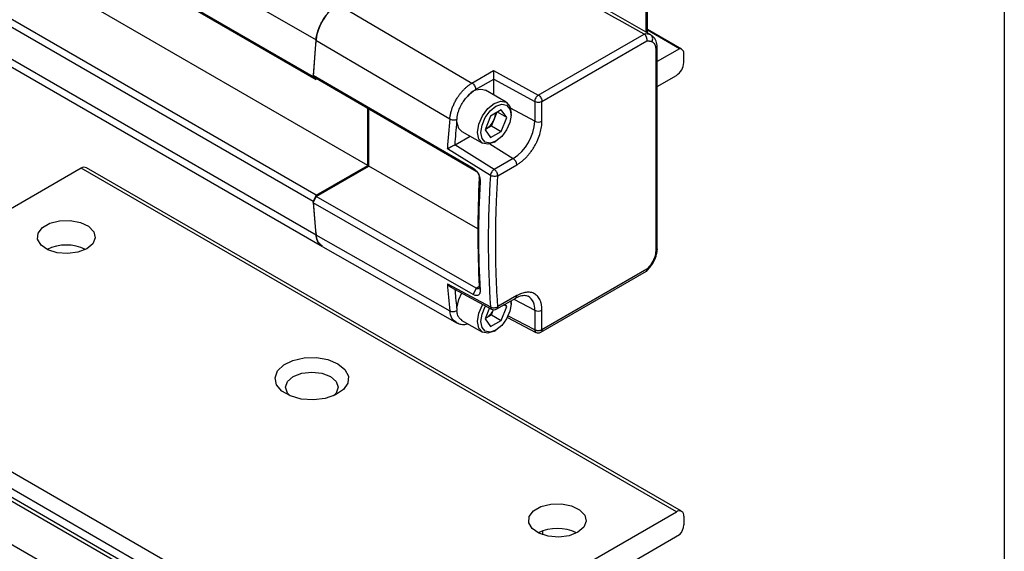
# Model space of a CAD drawing. Header units: millimetres. Extents: x 16 to 683, y 16 to 524.
# Tile 16 of 17: x 644 to 683, y 341 to 362. Entities that reach past the tile are written whole.
import ezdxf

# ---------------------------------------------------------------- set-up
doc = ezdxf.new("R2010")
doc.units = ezdxf.units.MM
doc.header["$LTSCALE"] = 2.5
doc.layers.add('TEXT', color=140, linetype='Continuous', lineweight=25)

msp = doc.modelspace()

# ---------------------------------------------------------------- linework, layer by layer
for p, q in [((431.453, 490.364), (655.37, 361.1)), ((431.341, 488.918), (655.258, 359.654)), ((431.459, 488.806), (655.376, 359.541)), ((657.428, 356.133), (433.511, 485.397)), ((655.258, 354.7), (431.341, 483.965)), ((655.376, 354.948), (431.459, 484.213)), ((431.453, 482.648), (655.37, 353.383)), ((431.706, 482.188), (655.624, 352.924)), ((432.331, 462.925), (656.249, 333.661)), ((668.624, 361.3), (661.898, 365.182)), ((668.49, 361.377), (668.49, 362.608)), ((656.246, 362.51), (661.545, 359.391)), ((668.429, 362.523), (668.429, 361.412)), ((669.848, 360.737), (668.49, 361.521)), ((669.769, 360.756), (668.49, 361.495)), ((655.367, 361.098), (660.665, 357.978)), ((664.172, 358.917), (668.358, 361.335)), ((664.318, 358.663), (668.476, 361.063)), ((668.82, 360.736), (668.82, 352.744)), ((668.881, 352.829), (668.881, 360.821)), ((669.769, 360.756), (668.881, 360.244)), ((669.935, 360.206), (669.935, 360.546)), ((661.545, 359.391), (662.403, 359.887)), ((662.403, 359.887), (664.172, 358.917)), ((655.258, 359.654), (655.376, 359.541)), ((655.259, 359.705), (661.593, 356.021)), ((655.376, 359.593), (655.259, 359.705)), ((655.376, 359.593), (661.71, 355.909)), ((661.691, 359.137), (662.407, 359.549)), ((662.407, 359.549), (664.028, 358.66)), ((662.407, 358.917), (662.407, 359.549)), ((668.881, 359.257), (669.64, 359.695)), ((662.898, 358.634), (662.08, 359.106)), ((657.428, 356.133), (657.428, 358.399)), ((657.457, 356.099), (657.457, 358.382)), ((662.708, 358.332), (662.283, 358.086)), ((662.921, 358.029), (662.708, 358.332)), ((664.028, 357.88), (663.067, 358.398)), ((664.028, 358.66), (664.028, 357.88)), ((664.318, 357.883), (664.318, 358.663)), ((662.283, 358.086), (662.07, 357.538)), ((662.325, 357.702), (662.431, 357.976)), ((662.431, 357.976), (662.529, 358.228)), ((662.921, 358.029), (662.552, 358.242)), ((662.708, 357.481), (662.921, 358.029)), ((663.092, 358.128), (663.092, 358.205)), ((662.07, 357.538), (662.283, 357.236)), ((662.112, 357.579), (662.079, 357.562)), ((662.079, 357.56), (662.112, 357.579)), ((662.112, 357.579), (662.325, 357.702)), ((662.325, 357.702), (662.708, 357.481)), ((660.877, 356.951), (661.47, 357.293)), ((661.143, 357.482), (661.96, 357.01)), ((662.283, 357.236), (662.708, 357.481)), ((662.276, 355.736), (660.572, 356.794)), ((662.428, 355.974), (660.865, 356.945)), ((662.249, 356.981), (663.178, 356.408)), ((662.429, 357.056), (662.495, 357.095)), ((663.178, 356.408), (662.428, 355.974)), ((646.07, 356.019), (634.285, 349.215)), ((669.64, 342.412), (646.07, 356.019)), ((669.848, 342.433), (646.278, 356.039)), ((655.376, 354.948), (657.428, 356.133)), ((655.376, 354.897), (657.457, 356.099)), ((661.777, 353.622), (657.457, 356.099)), ((661.71, 355.909), (661.593, 356.021)), ((662.57, 355.722), (663.32, 356.156)), ((661.866, 355.498), (661.836, 355.642)), ((655.376, 354.948), (655.258, 354.7)), ((655.259, 354.649), (655.376, 354.897)), ((661.71, 351.265), (655.376, 354.897)), ((661.593, 351.017), (655.259, 354.649)), ((655.367, 353.382), (660.665, 350.372)), ((655.638, 352.912), (660.957, 349.889)), ((664.275, 349.523), (668.462, 351.941)), ((668.476, 352.019), (664.318, 349.618)), ((660.572, 351.448), (662.276, 350.528)), ((660.714, 351.312), (662.325, 350.442)), ((661.836, 351.338), (661.71, 351.265)), ((661.836, 351.339), (661.866, 351.177)), ((661.71, 351.265), (661.593, 351.017)), ((663.32, 350.974), (662.57, 350.541)), ((662.527, 350.446), (663.277, 350.879)), ((662.708, 349.996), (662.921, 350.544)), ((662.921, 350.544), (662.809, 350.609)), ((662.921, 350.544), (662.856, 350.636)), ((663.09, 350.771), (663.092, 350.72)), ((663.092, 350.643), (663.092, 350.72)), ((663.206, 350.838), (664.028, 350.395)), ((663.274, 350.877), (663.277, 350.879)), ((662.239, 350.489), (662.07, 350.053)), ((662.112, 350.094), (662.325, 350.217)), ((662.325, 350.217), (662.403, 350.419)), ((662.325, 350.217), (662.708, 349.996)), ((664.028, 349.615), (662.969, 350.175)), ((664.028, 350.395), (664.028, 349.615)), ((664.318, 349.618), (664.318, 350.398)), ((661.123, 350.008), (661.96, 349.525)), ((662.07, 350.053), (662.283, 349.751)), ((662.112, 350.094), (662.079, 350.077)), ((662.079, 350.075), (662.112, 350.094)), ((662.283, 349.751), (662.708, 349.996)), ((662.949, 350.113), (664.073, 349.519)), ((662.429, 349.571), (662.495, 349.61)), ((664.073, 349.519), (664.071, 349.52)), ((634.285, 349.215), (657.855, 335.609)), ((657.56, 335.098), (633.99, 348.705)), ((657.56, 334.758), (633.99, 348.365)), ((634.076, 348.174), (657.647, 334.567)), ((657.855, 335.609), (669.64, 342.412)), ((669.935, 342.242), (669.935, 341.902)), ((664.337, 341.653), (664.337, 341.505)), ((669.769, 341.5), (657.727, 334.548))]:
    msp.add_line(p, q)
at = {"flags": 128}
for points in [[(662.429, 357.056), (662.429, 357.056), (662.175, 356.968), (661.96, 357.01), (661.817, 357.175), (661.766, 357.439), (661.817, 357.761), (661.96, 358.093), (662.175, 358.383), (662.429, 358.587), (662.683, 358.676), (662.898, 358.634), (663.042, 358.468), (663.092, 358.205), (663.092, 358.205)], [(663.092, 358.128), (663.047, 357.838), (662.917, 357.54), (662.724, 357.279), (662.495, 357.095), (662.267, 357.015), (662.073, 357.053), (661.944, 357.202), (661.899, 357.439), (661.944, 357.729), (662.073, 358.027), (662.267, 358.288), (662.495, 358.473), (662.724, 358.552), (662.917, 358.514), (663.047, 358.365), (663.092, 358.128)], [(661.143, 357.482), (661.025, 357.599), (660.95, 357.861)], [(646.291, 352.83), (645.943, 352.692), (645.534, 352.637), (645.116, 352.67), (644.749, 352.789), (644.48, 352.976), (644.346, 353.206), (644.365, 353.449), (644.535, 353.671), (644.833, 353.843), (645.218, 353.941), (645.639, 353.953), (646.038, 353.875), (646.362, 353.72), (646.567, 353.508), (646.625, 353.267), (646.529, 353.03), (646.291, 352.83)], [(660.95, 350.478), (661.025, 350.826), (661.143, 351.08)], [(662.429, 349.571), (662.429, 349.571), (662.175, 349.483), (661.96, 349.525), (661.817, 349.69), (661.766, 349.954), (661.817, 350.276), (661.96, 350.608), (661.974, 350.631)], [(663.081, 350.766), (663.092, 350.643), (663.047, 350.353), (662.917, 350.055), (662.724, 349.794), (662.495, 349.61), (662.267, 349.53), (662.073, 349.568), (661.944, 349.717), (661.899, 349.954), (661.944, 350.244), (662.073, 350.542), (662.089, 350.569)], [(656.235, 348.28), (656.513, 348.054), (656.65, 347.789), (656.631, 347.512), (656.456, 347.254), (656.146, 347.042), (655.733, 346.9), (655.264, 346.844), (654.787, 346.878), (654.356, 347), (654.016, 347.195), (653.806, 347.444), (653.746, 347.719), (653.845, 347.991), (654.09, 348.229), (654.457, 348.408), (654.904, 348.509), (655.384, 348.52), (655.844, 348.441), (656.235, 348.28)], [(654.467, 347.77), (654.805, 347.9), (655.203, 347.946), (655.602, 347.9), (655.94, 347.77), (656.166, 347.575), (656.245, 347.344), (656.166, 347.114), (656.062, 347.004)], [(654.344, 347.004), (654.241, 347.114), (654.162, 347.344), (654.241, 347.575), (654.467, 347.77)], [(665.736, 341.604), (665.389, 341.467), (664.979, 341.411), (664.562, 341.445), (664.194, 341.563), (663.925, 341.75), (663.791, 341.98), (663.811, 342.223), (663.981, 342.446), (664.278, 342.618), (664.664, 342.716), (665.084, 342.727), (665.484, 342.65), (665.808, 342.494), (666.012, 342.282), (666.071, 342.041), (665.974, 341.805), (665.736, 341.604)]]:
    msp.add_lwpolyline(points, dxfattribs=at)
for centre, radius, start, end in [((657.304, 360.876), 1.947, 122.8418, 173.3959), ((700.047, 356.916), 44.873, 174.6496, 176.5019), ((700.09, 356.91), 44.918, 174.6503, 176.4328), ((668.428, 360.849), 0.491, 66.5421, 98.235), ((669.758, 360.577), 0.179, 349.9745, 86.6766), ((669.295, 360.235), 0.64, 302.6055, 357.3945), ((661.88, 358.529), 0.61, 70.8651, 145.5589), ((664.343, 358.647), 0.315, 149.7774, 177.6309), ((664.344, 358.661), 0.309, 123.8344, 152.0782), ((705.474, 353.841), 44.999, 174.7252, 176.2377), ((661.681, 358.253), 0.799, 302.638, 339.7729), ((661.793, 358.233), 0.688, 338.062, 357.2379), ((662.182, 357.964), 1.848, 302.6055, 357.3945), ((664.17, 358.169), 0.322, 243.854, 297.3007), ((662.999, 356.14), 0.322, 2.6952, 56.15), ((646.192, 355.848), 0.21, 65.6929, 125.6176), ((662.59, 355.711), 0.309, 121.6327, 148.5773), ((700.888, 353.49), 39.111, 176.846, 183.154), ((701.449, 353.132), 39.259, 176.1973, 183.8027), ((662.593, 355.697), 0.319, 146.6121, 172.9983), ((689.139, 356.916), 33.953, 183.7408, 185.9716), ((689.094, 356.91), 33.911, 183.8226, 185.9724), ((655.959, 353.403), 0.589, 181.8987, 229.0229), ((645.481, 351.224), 1.755, 64.2129, 115.7871), ((694.325, 353.841), 33.838, 184.0555, 185.8846), ((663.218, 350.963), 0.103, 305.1375, 6.1747), ((663.444, 350.461), 0.588, 353.546, 56.7054), ((662.379, 350.53), 0.103, 180.8881, 239.314), ((661.707, 350.742), 0.764, 302.0334, 334.9894), ((662.423, 350.626), 0.208, 241.6329, 299.8744), ((664.17, 350.684), 0.322, 243.854, 297.3007), ((664.133, 349.605), 0.106, 174.5759, 233.6602), ((664.17, 349.703), 0.208, 242.1394, 299.8269), ((669.755, 342.271), 0.182, 350.786, 129.2033), ((664.926, 339.999), 1.755, 64.2129, 115.7871), ((669.29, 341.933), 0.646, 317.8603, 357.2306)]:
    msp.add_arc(centre, radius, start, end)
msp.add_ellipse((762.329, 305.764), major_axis=(101.309, -59.501), ratio=0.007557, start_param=2.763056, end_param=3.137304)
for points, knots in [([(655.367, 361.098), (655.373, 361.164), (655.384, 361.231), (655.416, 361.366), (655.436, 361.436), (655.485, 361.575), (655.514, 361.644), (655.58, 361.779), (655.617, 361.846), (655.697, 361.975), (655.74, 362.037), (655.831, 362.154), (655.88, 362.21), (655.98, 362.312), (656.032, 362.358), (656.137, 362.442), (656.191, 362.479), (656.246, 362.51)], [0, 0, 0, 0, 0.125, 0.125, 0.25, 0.25, 0.375, 0.375, 0.5, 0.5, 0.625, 0.625, 0.75, 0.75, 0.875, 0.875, 1, 1, 1, 1]), ([(668.476, 361.063), (668.477, 361.072), (668.479, 361.088), (668.479, 361.114), (668.477, 361.138), (668.473, 361.161), (668.468, 361.182), (668.461, 361.201), (668.452, 361.226), (668.436, 361.256), (668.412, 361.29), (668.386, 361.317), (668.366, 361.33), (668.358, 361.335)], [0, 0, 0, 0, 0.085631, 0.166445, 0.242445, 0.313636, 0.380022, 0.44161, 0.498408, 0.621692, 0.748033, 0.888381, 1, 1, 1, 1]), ([(668.476, 361.063), (668.488, 361.064), (668.511, 361.065), (668.546, 361.064), (668.585, 361.059), (668.628, 361.05), (668.658, 361.037), (668.673, 361.031)], [0, 0, 0, 0, 0.166672, 0.333346, 0.500026, 0.75002, 1, 1, 1, 1]), ([(668.673, 361.031), (668.698, 361.079), (668.708, 361.136), (668.69, 361.236), (668.662, 361.278), (668.624, 361.3)], [0, 0, 0, 0, 0.5, 0.5, 1, 1, 1, 1]), ([(668.624, 361.3), (668.654, 361.285), (668.689, 361.268), (668.713, 361.233), (668.716, 361.229)], [0, 0, 0, 0, 0.861773, 1, 1, 1, 1]), ([(668.881, 360.821), (668.879, 360.862), (668.875, 360.944), (668.84, 361.057), (668.787, 361.158), (668.738, 361.209), (668.713, 361.235)], [0, 0, 0, 0, 0.2439, 0.493672, 0.746509, 1, 1, 1, 1]), ([(668.673, 361.031), (668.719, 361.01), (668.756, 360.973), (668.807, 360.871), (668.82, 360.807), (668.82, 360.736)], [0, 0, 0, 0, 0.5, 0.5, 1, 1, 1, 1]), ([(668.82, 360.736), (668.836, 360.748), (668.869, 360.773), (668.886, 360.805), (668.881, 360.821), (668.881, 360.821)], [0, 0, 0, 0, 0.498868, 0.997736, 1, 1, 1, 1]), ([(662.407, 359.549), (662.407, 359.55), (662.407, 359.571), (662.407, 359.625), (662.407, 359.698), (662.406, 359.757), (662.405, 359.801), (662.404, 359.846), (662.404, 359.872), (662.403, 359.887)], [0, 0, 0, 0, 0.002244, 0.197841, 0.424837, 0.547248, 0.68857, 0.816907, 1, 1, 1, 1]), ([(660.665, 357.978), (660.667, 357.998), (660.672, 358.039), (660.682, 358.102), (660.695, 358.167), (660.711, 358.233), (660.73, 358.302), (660.753, 358.371), (660.779, 358.441), (660.808, 358.512), (660.841, 358.583), (660.876, 358.654), (660.914, 358.724), (660.962, 358.803), (661.021, 358.893), (661.094, 358.991), (661.175, 359.086), (661.262, 359.176), (661.353, 359.258), (661.448, 359.332), (661.513, 359.371), (661.545, 359.391)], [0, 0, 0, 0, 0.0383382, 0.0774668, 0.1173449, 0.1579248, 0.1991524, 0.2409671, 0.2833022, 0.3260855, 0.3692395, 0.4126828, 0.4563303, 0.5000946, 0.5654583, 0.6336122, 0.7041582, 0.7766242, 0.8504759, 0.9251346, 1, 1, 1, 1]), ([(661.545, 359.391), (661.583, 359.369), (661.621, 359.328), (661.675, 359.234), (661.691, 359.181), (661.691, 359.137)], [0, 0, 0, 0, 0.5, 0.5, 1, 1, 1, 1]), ([(660.954, 357.957), (660.954, 357.973), (660.955, 358.006), (660.961, 358.059), (660.97, 358.116), (660.982, 358.175), (660.999, 358.236), (661.019, 358.301), (661.044, 358.367), (661.08, 358.45), (661.133, 358.553), (661.199, 358.658), (661.263, 358.746), (661.32, 358.814), (661.358, 358.855), (661.377, 358.874)], [0, 0, 0, 0, 0.054568, 0.111282, 0.170104, 0.231003, 0.293956, 0.358941, 0.425928, 0.494872, 0.615699, 0.7473, 0.836818, 0.921048, 1, 1, 1, 1]), ([(664.172, 358.917), (664.21, 358.895), (664.248, 358.854), (664.302, 358.76), (664.318, 358.707), (664.318, 358.663)], [0, 0, 0, 0, 0.5, 0.5, 1, 1, 1, 1]), ([(664.318, 358.663), (664.28, 358.641), (664.227, 358.628), (664.121, 358.627), (664.067, 358.639), (664.028, 358.66)], [0, 0, 0, 0, 0.5, 0.5, 1, 1, 1, 1]), ([(660.665, 357.978), (660.682, 357.968), (660.703, 357.959), (660.752, 357.945), (660.78, 357.94), (660.836, 357.935), (660.864, 357.936), (660.914, 357.943), (660.936, 357.949), (660.954, 357.957)], [0, 0, 0, 0, 0.25, 0.25, 0.5, 0.5, 0.75, 0.75, 1, 1, 1, 1]), ([(663.32, 356.156), (663.338, 356.166), (663.374, 356.188), (663.428, 356.224), (663.481, 356.263), (663.534, 356.305), (663.586, 356.35), (663.637, 356.398), (663.703, 356.463), (663.781, 356.549), (663.869, 356.659), (663.951, 356.776), (664.027, 356.9), (664.095, 357.026), (664.176, 357.199), (664.252, 357.413), (664.297, 357.619), (664.313, 357.758), (664.317, 357.833), (664.318, 357.869), (664.318, 357.883)], [0, 0, 0, 0, 0.034297, 0.068595, 0.102892, 0.137189, 0.171487, 0.205784, 0.240081, 0.305071, 0.370066, 0.435125, 0.500166, 0.565492, 0.630155, 0.760076, 0.879937, 0.939684, 0.977073, 1, 1, 1, 1]), ([(660.572, 356.794), (660.576, 356.796), (660.587, 356.802), (660.611, 356.815), (660.655, 356.838), (660.71, 356.867), (660.765, 356.895), (660.802, 356.914), (660.836, 356.931), (660.855, 356.94), (660.865, 356.945)], [0, 0, 0, 0, 0.057613, 0.152587, 0.309202, 0.572076, 0.695396, 0.805104, 0.904915, 1, 1, 1, 1]), ([(661.593, 356.021), (661.602, 356.015), (661.621, 356.004), (661.648, 355.982), (661.675, 355.958), (661.711, 355.922), (661.752, 355.87), (661.795, 355.799), (661.829, 355.722), (661.853, 355.645), (661.866, 355.568), (661.866, 355.521), (661.866, 355.498)], [0, 0, 0, 0, 0.061284, 0.122069, 0.18294, 0.244478, 0.371199, 0.497628, 0.624367, 0.752102, 0.876089, 1, 1, 1, 1]), ([(662.57, 355.722), (662.57, 355.729), (662.569, 355.742), (662.567, 355.761), (662.563, 355.777), (662.557, 355.8), (662.547, 355.83), (662.529, 355.866), (662.507, 355.899), (662.483, 355.929), (662.456, 355.955), (662.437, 355.968), (662.428, 355.974)], [0, 0, 0, 0, 0.076481, 0.14369, 0.201581, 0.250212, 0.383534, 0.500139, 0.630498, 0.750068, 0.876821, 1, 1, 1, 1]), ([(661.71, 355.909), (661.717, 355.904), (661.731, 355.895), (661.752, 355.876), (661.772, 355.853), (661.791, 355.826), (661.808, 355.796), (661.823, 355.757), (661.837, 355.704), (661.837, 355.665), (661.836, 355.642)], [0, 0, 0, 0, 0.0927452, 0.1888546, 0.2883713, 0.3913338, 0.497777, 0.6070045, 0.7745237, 1, 1, 1, 1]), ([(662.57, 355.722), (662.532, 355.704), (662.477, 355.694), (662.369, 355.699), (662.314, 355.713), (662.276, 355.736)], [0, 0, 0, 0, 0.5, 0.5, 1, 1, 1, 1]), ([(662.57, 350.541), (662.563, 350.645), (662.549, 350.852), (662.532, 351.166), (662.517, 351.481), (662.505, 351.798), (662.496, 352.117), (662.489, 352.437), (662.485, 352.758), (662.483, 353.19), (662.487, 353.732), (662.504, 354.39), (662.53, 355.053), (662.557, 355.499), (662.57, 355.722)], [0, 0, 0, 0, 0.062507, 0.1250121, 0.1875153, 0.2500165, 0.3125158, 0.3750132, 0.4375086, 0.5000022, 0.6250371, 0.7500484, 0.8750362, 1, 1, 1, 1]), ([(655.631, 352.934), (655.583, 352.961), (655.464, 353.03), (655.392, 353.211), (655.372, 353.348), (655.367, 353.382)], [0, 0, 0, 0, 0.340537, 0.839895, 1, 1, 1, 1]), ([(668.82, 352.744), (668.82, 352.672), (668.807, 352.593), (668.756, 352.433), (668.719, 352.352), (668.673, 352.278)], [0, 0, 0, 0, 0.5, 0.5, 1, 1, 1, 1]), ([(668.701, 352.253), (668.728, 352.299), (668.781, 352.392), (668.837, 352.541), (668.874, 352.69), (668.879, 352.783), (668.881, 352.829)], [0, 0, 0, 0, 0.2481853, 0.497531, 0.7481255, 1, 1, 1, 1]), ([(668.881, 352.829), (668.881, 352.829), (668.886, 352.813), (668.869, 352.781), (668.836, 352.756), (668.82, 352.744)], [0, 0, 0, 0, 0.002191, 0.501095, 1, 1, 1, 1]), ([(668.452, 351.931), (668.498, 351.982), (668.59, 352.082), (668.666, 352.198), (668.704, 352.255)], [0, 0, 0, 0, 0.512013, 1, 1, 1, 1]), ([(668.673, 352.278), (668.663, 352.263), (668.643, 352.231), (668.612, 352.186), (668.574, 352.135), (668.529, 352.078), (668.493, 352.038), (668.476, 352.019)], [0, 0, 0, 0, 0.166671, 0.333344, 0.500023, 0.750019, 1, 1, 1, 1]), ([(668.673, 352.278), (668.684, 352.27), (668.704, 352.255), (668.7, 352.255), (668.699, 352.255)], [0, 0, 0, 0, 0.569572, 1, 1, 1, 1]), ([(668.453, 351.936), (668.454, 351.936), (668.466, 351.937), (668.474, 351.957), (668.48, 351.986), (668.477, 352.007), (668.476, 352.019)], [0, 0, 0, 0, 0.010095, 0.445736, 0.708225, 1, 1, 1, 1]), ([(660.572, 351.448), (660.595, 351.416), (660.635, 351.361), (660.691, 351.328), (660.715, 351.313)], [0, 0, 0, 0, 0.575284, 1, 1, 1, 1]), ([(661.836, 351.339), (661.837, 351.331), (661.838, 351.317), (661.836, 351.299), (661.833, 351.285), (661.828, 351.273), (661.823, 351.265), (661.817, 351.259), (661.812, 351.254), (661.801, 351.247), (661.78, 351.242), (661.746, 351.247), (661.722, 351.259), (661.71, 351.265)], [0, 0, 0, 0, 0.091699, 0.175184, 0.25045, 0.317496, 0.37632, 0.426918, 0.46929, 0.503435, 0.678505, 0.843969, 1, 1, 1, 1]), ([(660.95, 350.478), (660.937, 350.615), (660.913, 350.861), (660.893, 351.11), (660.884, 351.22)], [0, 0, 0, 0, 0.55609, 1, 1, 1, 1]), ([(661.866, 351.177), (661.866, 351.166), (661.867, 351.145), (661.865, 351.116), (661.86, 351.089), (661.849, 351.056), (661.829, 351.02), (661.795, 350.991), (661.752, 350.976), (661.703, 350.975), (661.649, 350.988), (661.611, 351.007), (661.593, 351.017)], [0, 0, 0, 0, 0.062253, 0.123976, 0.185759, 0.248187, 0.375797, 0.502661, 0.628934, 0.755809, 0.877968, 1, 1, 1, 1]), ([(663.277, 350.879), (663.321, 350.902), (663.448, 350.968), (663.633, 351.002), (663.721, 350.968), (663.765, 350.951)], [0, 0, 0, 0, 0.210214, 0.612926, 1, 1, 1, 1]), ([(664.318, 350.398), (664.317, 350.419), (664.317, 350.46), (664.312, 350.519), (664.305, 350.576), (664.295, 350.631), (664.282, 350.684), (664.267, 350.735), (664.243, 350.796), (664.207, 350.866), (664.156, 350.938), (664.095, 350.999), (664.027, 351.046), (663.951, 351.082), (663.842, 351.111), (663.695, 351.114), (663.539, 351.077), (663.426, 351.03), (663.364, 350.999), (663.332, 350.981), (663.32, 350.974)], [0, 0, 0, 0, 0.034297, 0.068595, 0.102892, 0.137189, 0.171487, 0.205784, 0.240081, 0.305071, 0.370066, 0.435125, 0.500166, 0.565492, 0.630155, 0.760076, 0.879937, 0.939684, 0.977073, 1, 1, 1, 1]), ([(662.276, 350.528), (662.314, 350.506), (662.369, 350.494), (662.477, 350.499), (662.532, 350.515), (662.57, 350.541)], [0, 0, 0, 0, 0.5, 0.5, 1, 1, 1, 1]), ([(662.526, 350.446), (662.527, 350.446), (662.543, 350.45), (662.563, 350.481), (662.568, 350.521), (662.57, 350.541)], [0, 0, 0, 0, 0.027294, 0.513647, 1, 1, 1, 1]), ([(660.665, 350.372), (660.703, 350.35), (660.755, 350.339), (660.861, 350.345), (660.914, 350.361), (660.953, 350.387)], [0, 0, 0, 0, 0.5, 0.5, 1, 1, 1, 1]), ([(660.94, 349.906), (660.87, 349.954), (660.728, 350.052), (660.686, 350.265), (660.665, 350.372)], [0, 0, 0, 0, 0.496928, 1, 1, 1, 1]), ([(661.146, 350.004), (661.116, 350.021), (661.048, 350.062), (660.975, 350.19), (660.959, 350.316), (660.95, 350.384)], [0, 0, 0, 0, 0.260814, 0.598467, 1, 1, 1, 1]), ([(660.913, 349.914), (660.966, 349.889), (661.071, 349.84), (661.233, 349.826), (661.339, 349.851), (661.379, 349.86)], [0, 0, 0, 0, 0.384871, 0.768164, 1, 1, 1, 1]), ([(664.318, 349.618), (664.312, 349.615), (664.301, 349.609), (664.283, 349.602), (664.267, 349.597), (664.244, 349.59), (664.213, 349.585), (664.173, 349.582), (664.133, 349.584), (664.095, 349.591), (664.059, 349.601), (664.038, 349.61), (664.028, 349.615)], [0, 0, 0, 0, 0.075802, 0.142783, 0.2009, 0.250213, 0.383123, 0.500139, 0.630008, 0.750069, 0.876568, 1, 1, 1, 1]), ([(664.318, 349.618), (664.315, 349.598), (664.31, 349.558), (664.291, 349.526), (664.274, 349.523), (664.274, 349.523)], [0, 0, 0, 0, 0.494142, 0.988284, 1, 1, 1, 1])]:
    msp.add_open_spline(points, degree=3, knots=knots)
for points in [[(661.377, 358.874), (661.475, 358.984), (661.583, 359.074), (661.691, 359.137)], [(660.95, 357.861), (660.95, 357.892), (660.95, 357.923), (660.949, 357.954)], [(660.877, 356.951), (660.898, 357.253), (660.923, 357.556), (660.95, 357.861)], [(660.865, 356.945), (660.869, 356.947), (660.873, 356.949), (660.877, 356.951)], [(661.866, 355.498), (661.787, 354.014), (661.787, 352.57), (661.866, 351.177)], [(660.95, 350.478), (660.948, 350.446), (660.948, 350.415), (660.95, 350.384)]]:
    msp.add_open_spline(points, degree=3)
at = {"layer": 'TEXT'}
msp.add_line((682.625, 523.875), (682.625, 15.875), dxfattribs=at)

doc.saveas('drawing.dxf')
